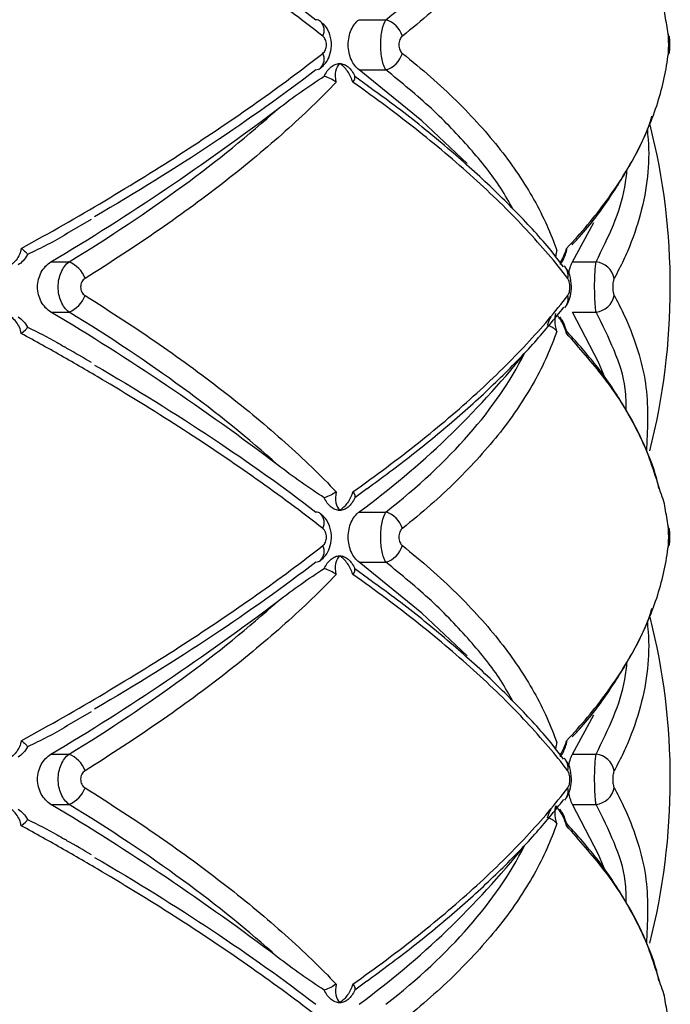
# Paper-space layout '_Izquierda' of a CAD drawing. Header units: millimetres. Extents: x 444 to 844, y -320 to 324.
# Tile 11 of 16: x 678 to 712, y -98 to -46. Entities that reach past the tile are written whole.
import ezdxf

# ---------------------------------------------------------------- set-up
doc = ezdxf.new("R2010")
doc.units = ezdxf.units.MM

psp = doc.layouts.new('_Izquierda')

# ---------------------------------------------------------------- linework, layer by layer
at = {"color": 7, "linetype": 'Continuous', "lineweight": 25}
for p, q in [((695.512, -46.368), (696.928, -46.368)), ((711.848, -47.128), (711.854, -47.237)), ((711.849, -48.247), (711.854, -48.145)), ((695.283, -49.353), (696.011, -49.879)), ((695.512, -49.015), (696.928, -49.015)), ((680.089, -57.643), (681.371, -56.902)), ((706.795, -59.16), (707.912, -57.072)), ((679.237, -59.16), (680.189, -59.16)), ((706.795, -59.16), (708.038, -59.16)), ((679.237, -61.807), (680.189, -61.807)), ((706.41, -61.54), (706.369, -61.587)), ((706.795, -61.807), (708.038, -61.807)), ((695.924, -71.151), (695.283, -71.615)), ((695.512, -72.368), (696.928, -72.368)), ((711.848, -73.128), (711.854, -73.237)), ((711.849, -74.247), (711.854, -74.145)), ((695.283, -75.353), (696.011, -75.879)), ((695.512, -75.015), (696.928, -75.015)), ((680.089, -83.643), (681.371, -82.902)), ((706.795, -85.16), (707.912, -83.072)), ((679.237, -85.16), (680.189, -85.16)), ((706.795, -85.16), (708.038, -85.16)), ((679.237, -87.807), (680.189, -87.807)), ((706.41, -87.54), (706.369, -87.587)), ((706.795, -87.807), (708.038, -87.807)), ((695.924, -97.151), (695.283, -97.615))]:
    psp.add_line(p, q, dxfattribs=at)
at = {"color": 7, "linetype": 'Continuous', "lineweight": 25, "flags": 128}
for points in [[(701.219, -53.958), (698.83, -51.708), (695.512, -49.015)], [(708.517, -65.298), (708.166, -64.454), (706.795, -61.807)], [(701.219, -79.958), (698.83, -77.708), (695.512, -75.015)], [(708.517, -91.298), (708.166, -90.454), (706.795, -87.807)]]:
    psp.add_lwpolyline(points, dxfattribs=at)
at = {"color": 7, "linetype": 'Continuous', "lineweight": 25}
for centre, radius, start, end in [((693.213, -46.813), 0.445, 53.3121, 87.5043), ((696.572, -47.599), 1.282, 16.4031, 73.8594), ((696.572, -47.783), 1.282, 286.1406, 343.5969), ((693.213, -48.57), 0.445, 272.4803, 307.3267), ((611.486, 54.268), 132.122, 300.84985, 307.11376), ((676.958, -60.484), 35, 345.6726, 14.1498), ((679.653, -60.53), 1.47, 19.8822, 68.6542), ((707.917, -60.254), 1.1, 11.7611, 83.6938), ((705.831, -59.871), 0.728, 347.4134, 43.7963), ((679.653, -60.438), 1.47, 291.3458, 340.1178), ((707.917, -60.714), 1.1, 276.3062, 348.2389), ((611.486, -175.236), 132.122, 52.88624, 59.15015), ((667.997, -34.899), 46.486, 306.2914, 321.2423), ((693.213, -72.813), 0.445, 53.3121, 87.5043), ((696.572, -73.599), 1.282, 16.4031, 73.8594), ((696.572, -73.783), 1.282, 286.1406, 343.5969), ((693.213, -74.57), 0.445, 272.4803, 307.3267), ((611.486, 28.268), 132.122, 300.84985, 307.11376), ((676.958, -86.484), 35, 345.6726, 14.1498), ((679.653, -86.53), 1.47, 19.8822, 68.6542), ((707.917, -86.254), 1.1, 11.7611, 83.6938), ((705.831, -85.871), 0.728, 347.4134, 43.7963), ((679.653, -86.438), 1.47, 291.3458, 340.1178), ((707.917, -86.714), 1.1, 276.3062, 348.2389), ((611.486, -201.236), 132.122, 52.88624, 59.15015), ((667.997, -60.899), 46.486, 306.2914, 321.2423)]:
    psp.add_arc(centre, radius, start, end, dxfattribs=at)
at = {"color": 8, "linetype": 'Continuous', "lineweight": 25}
for centre, radius, start, end in [((692.995, -46.932), 0.679, 333.2807, 44.5592), ((692.993, -48.451), 0.681, 315.9726, 26.6624), ((705.824, -61.096), 0.735, 322.9238, 12.4369), ((692.995, -72.932), 0.679, 333.2807, 44.5592), ((692.993, -74.451), 0.681, 315.9726, 26.6624), ((705.824, -87.096), 0.735, 322.9238, 12.4369)]:
    psp.add_arc(centre, radius, start, end, dxfattribs=at)
at = {"color": 7, "linetype": 'Continuous', "lineweight": 25}
for points, knots in [([(705.959, -36.818), (705.809, -37.262), (705.635, -37.708), (705.234, -38.601), (705.008, -39.049), (704.259, -40.387), (703.665, -41.27), (702.292, -43.018), (701.512, -43.884), (699.783, -45.583), (698.832, -46.42), (697.801, -47.237)], [0, 0, 0, 0, 0.125, 0.125, 0.25, 0.25, 0.5, 0.5, 0.75, 0.75, 1, 1, 1, 1]), ([(693.602, -47.237), (692.49, -46.37), (691.313, -45.497), (688.858, -43.761), (687.578, -42.896), (684.912, -41.174), (683.527, -40.316), (681.37, -39.033), (680.639, -38.608), (679.164, -37.767), (678.419, -37.35), (677.665, -36.936)], [0, 0, 0, 0, 0.25, 0.25, 0.5, 0.5, 0.75, 0.75, 0.875, 0.875, 1, 1, 1, 1]), ([(696.928, -46.368), (698.631, -45.036), (700.092, -43.673), (702.537, -40.885), (703.521, -39.46), (704.247, -38.001)], [0, 0, 0, 0, 0.5, 0.5, 1, 1, 1, 1]), ([(681.543, -38.607), (683.746, -39.89), (685.82, -41.179), (689.716, -43.766), (691.539, -45.064), (693.232, -46.368)], [0, 0, 0, 0, 0.5, 0.5, 1, 1, 1, 1]), ([(711.854, -47.237), (711.809, -46.921), (711.74, -46.446), (711.628, -45.807), (711.502, -45.485), (711.438, -45.322)], [0, 0, 0, 0, 0.495879, 0.745377, 1, 1, 1, 1]), ([(693.475, -48.917), (693.567, -48.839), (693.777, -48.662), (693.984, -48.254), (694.087, -47.73), (694.006, -47.176), (693.788, -46.722), (693.558, -46.541), (693.468, -46.47)], [0, 0, 0, 0, 0.129165, 0.293812, 0.479157, 0.686414, 0.876687, 1, 1, 1, 1]), ([(695.512, -49.015), (695.432, -48.955), (695.357, -48.88), (695.22, -48.703), (695.157, -48.599), (695.054, -48.371), (695.012, -48.243), (694.956, -47.976), (694.941, -47.836), (694.94, -47.411), (695, -47.133), (695.208, -46.669), (695.351, -46.489), (695.512, -46.368)], [0, 0, 0, 0, 0.125, 0.125, 0.25, 0.25, 0.375, 0.375, 0.5, 0.5, 0.75, 0.75, 1, 1, 1, 1]), ([(696.928, -49.015), (696.887, -48.951), (696.85, -48.873), (696.783, -48.688), (696.754, -48.581), (696.706, -48.352), (696.687, -48.225), (696.663, -47.965), (696.656, -47.829), (696.656, -47.421), (696.681, -47.152), (696.777, -46.686), (696.846, -46.495), (696.928, -46.368)], [0, 0, 0, 0, 0.125, 0.125, 0.25, 0.25, 0.375, 0.375, 0.5, 0.5, 0.75, 0.75, 1, 1, 1, 1]), ([(693.602, -48.145), (693.658, -48.101), (693.706, -48.035), (693.771, -47.876), (693.788, -47.784), (693.788, -47.599), (693.771, -47.506), (693.706, -47.348), (693.658, -47.281), (693.602, -47.237)], [0, 0, 0, 0, 0.25, 0.25, 0.5, 0.5, 0.75, 0.75, 1, 1, 1, 1]), ([(697.801, -47.237), (697.749, -47.279), (697.703, -47.342), (697.637, -47.502), (697.619, -47.596), (697.619, -47.788), (697.638, -47.884), (697.703, -48.041), (697.749, -48.104), (697.801, -48.145)], [0, 0, 0, 0, 0.25, 0.25, 0.5, 0.5, 0.75, 0.75, 1, 1, 1, 1]), ([(711.872, -47.743), (711.872, -47.714), (711.874, -47.604), (711.868, -47.407), (711.864, -47.248), (711.849, -47.154), (711.845, -47.128)], [0, 0, 0, 0, 0.131167, 0.482805, 0.85416, 1, 1, 1, 1]), ([(711.854, -48.145), (711.86, -48.101), (711.864, -48.035), (711.87, -47.876), (711.872, -47.784), (711.872, -47.599), (711.87, -47.506), (711.864, -47.348), (711.86, -47.281), (711.854, -47.237)], [0, 0, 0, 0, 0.25, 0.25, 0.5, 0.5, 0.75, 0.75, 1, 1, 1, 1]), ([(711.898, -47.237), (711.902, -47.279), (711.906, -47.342), (711.911, -47.502), (711.913, -47.596), (711.913, -47.788), (711.911, -47.884), (711.906, -48.041), (711.902, -48.104), (711.898, -48.145)], [0, 0, 0, 0, 0.25, 0.25, 0.5, 0.5, 0.75, 0.75, 1, 1, 1, 1]), ([(711.849, -48.247), (711.853, -48.204), (711.864, -48.097), (711.871, -47.926), (711.872, -47.79), (711.872, -47.743)], [0, 0, 0, 0, 0.302088, 0.757938, 1, 1, 1, 1]), ([(677.665, -58.446), (679.169, -57.622), (680.642, -56.781), (683.515, -55.075), (684.905, -54.214), (687.576, -52.487), (688.862, -51.619), (691.321, -49.88), (692.493, -49.011), (693.602, -48.145)], [0, 0, 0, 0, 0.25, 0.25, 0.5, 0.5, 0.75, 0.75, 1, 1, 1, 1]), ([(697.801, -48.145), (698.836, -48.966), (699.792, -49.807), (701.519, -51.506), (702.293, -52.366), (703.66, -54.107), (704.254, -54.987), (705.003, -56.325), (705.231, -56.774), (705.633, -57.671), (705.809, -58.119), (705.959, -58.565)], [0, 0, 0, 0, 0.25, 0.25, 0.5, 0.5, 0.75, 0.75, 0.875, 0.875, 1, 1, 1, 1]), ([(706.477, -58.446), (707.257, -57.622), (707.962, -56.781), (709.209, -55.075), (709.748, -54.214), (710.65, -52.487), (711.014, -51.619), (711.568, -49.88), (711.756, -49.011), (711.854, -48.145)], [0, 0, 0, 0, 0.25, 0.25, 0.5, 0.5, 0.75, 0.75, 1, 1, 1, 1]), ([(693.678, -49.353), (693.723, -49.249), (693.775, -49.156), (693.894, -48.991), (693.961, -48.919), (694.033, -48.86)], [0, 0, 0, 0, 0.5, 0.5, 1, 1, 1, 1]), ([(694.033, -48.86), (694.104, -48.802), (694.178, -48.758), (694.331, -48.699), (694.411, -48.684), (694.489, -48.684)], [0, 0, 0, 0, 0.5, 0.5, 1, 1, 1, 1]), ([(694.306, -49.666), (694.26, -49.46), (694.258, -49.261), (694.325, -48.922), (694.394, -48.783), (694.489, -48.684)], [0, 0, 0, 0, 0.5, 0.5, 1, 1, 1, 1]), ([(695.181, -49.666), (695.124, -49.46), (695.025, -49.261), (694.783, -48.922), (694.638, -48.783), (694.489, -48.684)], [0, 0, 0, 0, 0.5, 0.5, 1, 1, 1, 1]), ([(694.489, -48.684), (694.568, -48.684), (694.646, -48.699), (694.798, -48.758), (694.871, -48.802), (694.94, -48.86)], [0, 0, 0, 0, 0.5, 0.5, 1, 1, 1, 1]), ([(694.94, -48.86), (695.01, -48.919), (695.073, -48.99), (695.188, -49.155), (695.24, -49.249), (695.283, -49.353)], [0, 0, 0, 0, 0.5, 0.5, 1, 1, 1, 1]), ([(693.232, -49.015), (691.539, -50.318), (689.716, -51.617), (685.82, -54.204), (683.746, -55.492), (681.543, -56.776)], [0, 0, 0, 0, 0.5, 0.5, 1, 1, 1, 1]), ([(691.208, -51.091), (691.623, -50.775), (692.035, -50.468), (692.858, -49.883), (693.267, -49.604), (693.678, -49.353)], [0, 0, 0, 0, 0.5, 0.5, 1, 1, 1, 1]), ([(694.306, -49.666), (693.898, -50.093), (693.47, -50.523), (692.574, -51.388), (692.105, -51.824), (690.642, -53.132), (689.596, -54.003), (687.37, -55.741), (686.187, -56.609), (683.7, -58.331), (682.395, -59.186), (681.036, -60.03)], [0, 0, 0, 0, 0.125, 0.125, 0.25, 0.25, 0.5, 0.5, 0.75, 0.75, 1, 1, 1, 1]), ([(706.541, -60.03), (705.893, -59.183), (705.162, -58.324), (703.557, -56.604), (702.681, -55.741), (700.784, -54.009), (699.762, -53.14), (698.117, -51.831), (697.549, -51.394), (696.387, -50.526), (695.791, -50.095), (695.181, -49.666)], [0, 0, 0, 0, 0.25, 0.25, 0.5, 0.5, 0.75, 0.75, 0.875, 0.875, 1, 1, 1, 1]), ([(706.315, -59.415), (706.133, -59.172), (705.454, -58.268), (703.99, -56.678), (701.945, -54.66), (699.621, -52.647), (697.637, -51.056), (696.352, -50.147), (695.999, -49.897)], [0, 0, 0, 0, 0.07783, 0.28995, 0.501434, 0.711806, 0.920726, 1, 1, 1, 1]), ([(680.189, -59.16), (682.35, -57.837), (684.349, -56.502), (688.024, -53.813), (689.701, -52.457), (691.208, -51.091)], [0, 0, 0, 0, 0.5, 0.5, 1, 1, 1, 1]), ([(706.764, -58.25), (706.896, -58.112), (707.646, -57.328), (708.743, -55.845), (709.992, -53.809), (710.728, -52.34), (710.962, -51.551), (710.988, -51.461)], [0, 0, 0, 0, 0.063871, 0.362084, 0.661614, 0.961316, 1, 1, 1, 1]), ([(680.099, -57.663), (680.087, -57.67), (679.42, -58.081), (678.705, -58.427), (678.003, -58.767)], [0, 0, 0, 0, 0.017106, 1, 1, 1, 1]), ([(677.665, -58.446), (677.634, -58.665), (677.533, -58.88), (677.254, -59.24), (677.075, -59.388), (676.882, -59.491)], [0, 0, 0, 0, 0.5, 0.5, 1, 1, 1, 1]), ([(677.665, -58.446), (677.752, -58.509), (677.826, -58.572), (677.942, -58.684), (677.982, -58.732), (678.003, -58.767)], [0, 0, 0, 0, 0.5, 0.5, 1, 1, 1, 1]), ([(706.147, -59.292), (706.17, -59.261), (706.308, -59.079), (706.399, -58.827), (706.474, -58.617)], [0, 0, 0, 0, 0.166901, 1, 1, 1, 1]), ([(706.469, -58.615), (706.481, -58.561), (706.494, -58.506), (706.477, -58.447), (706.477, -58.446)], [0, 0, 0, 0, 0.981348, 1, 1, 1, 1]), ([(678.003, -58.767), (677.936, -58.895), (677.857, -59.004), (677.684, -59.186), (677.593, -59.258), (677.5, -59.315)], [0, 0, 0, 0, 0.5, 0.5, 1, 1, 1, 1]), ([(679.237, -61.807), (679.132, -61.745), (679.037, -61.668), (678.863, -61.485), (678.787, -61.379), (678.661, -61.149), (678.612, -61.022), (678.545, -60.76), (678.528, -60.622), (678.528, -60.21), (678.597, -59.939), (678.849, -59.474), (679.028, -59.286), (679.237, -59.16)], [0, 0, 0, 0, 0.125, 0.125, 0.25, 0.25, 0.375, 0.375, 0.5, 0.5, 0.75, 0.75, 1, 1, 1, 1]), ([(680.189, -61.807), (680.102, -61.743), (680.024, -61.665), (679.884, -61.479), (679.822, -61.372), (679.722, -61.142), (679.683, -61.015), (679.632, -60.756), (679.618, -60.62), (679.618, -60.214), (679.671, -59.945), (679.871, -59.481), (680.016, -59.288), (680.189, -59.16)], [0, 0, 0, 0, 0.125, 0.125, 0.25, 0.25, 0.375, 0.375, 0.5, 0.5, 0.75, 0.75, 1, 1, 1, 1]), ([(706.595, -59.818), (706.602, -59.765), (706.629, -59.561), (706.704, -59.336), (706.771, -59.207), (706.795, -59.16)], [0, 0, 0, 0, 0.182776, 0.704406, 1, 1, 1, 1]), ([(708.038, -61.807), (708.026, -61.743), (708.016, -61.665), (707.996, -61.479), (707.988, -61.372), (707.974, -61.142), (707.969, -61.015), (707.962, -60.756), (707.96, -60.62), (707.96, -60.214), (707.967, -59.945), (707.995, -59.481), (708.014, -59.288), (708.038, -59.16)], [0, 0, 0, 0, 0.125, 0.125, 0.25, 0.25, 0.375, 0.375, 0.5, 0.5, 0.75, 0.75, 1, 1, 1, 1]), ([(706.404, -61.535), (706.421, -61.517), (706.52, -61.411), (706.637, -61.137), (706.745, -60.693), (706.724, -60.133), (706.613, -59.691), (706.44, -59.49), (706.396, -59.438)], [0, 0, 0, 0, 0.034603, 0.194618, 0.401181, 0.643227, 0.908154, 1, 1, 1, 1]), ([(681.036, -60.03), (680.966, -60.073), (680.907, -60.138), (680.824, -60.298), (680.802, -60.391), (680.802, -60.578), (680.825, -60.671), (680.907, -60.829), (680.966, -60.895), (681.036, -60.938)], [0, 0, 0, 0, 0.25, 0.25, 0.5, 0.5, 0.75, 0.75, 1, 1, 1, 1]), ([(706.541, -60.938), (706.575, -60.895), (706.603, -60.829), (706.643, -60.67), (706.653, -60.577), (706.653, -60.39), (706.642, -60.296), (706.603, -60.138), (706.575, -60.073), (706.541, -60.03)], [0, 0, 0, 0, 0.25, 0.25, 0.5, 0.5, 0.75, 0.75, 1, 1, 1, 1]), ([(708.995, -60.03), (708.971, -60.073), (708.951, -60.138), (708.923, -60.298), (708.915, -60.391), (708.915, -60.578), (708.923, -60.671), (708.951, -60.829), (708.971, -60.895), (708.995, -60.938)], [0, 0, 0, 0, 0.25, 0.25, 0.5, 0.5, 0.75, 0.75, 1, 1, 1, 1]), ([(681.036, -60.938), (682.399, -61.785), (683.71, -62.643), (686.193, -64.363), (687.369, -65.227), (689.589, -66.959), (690.633, -67.828), (692.097, -69.136), (692.568, -69.574), (693.468, -70.442), (693.897, -70.873), (694.306, -71.302)], [0, 0, 0, 0, 0.25, 0.25, 0.5, 0.5, 0.75, 0.75, 0.875, 0.875, 1, 1, 1, 1]), ([(695.181, -71.302), (695.789, -70.874), (696.383, -70.444), (697.542, -69.579), (698.108, -69.144), (699.752, -67.836), (700.778, -66.964), (702.681, -65.227), (703.562, -64.359), (705.168, -62.637), (705.895, -61.782), (706.541, -60.938)], [0, 0, 0, 0, 0.125, 0.125, 0.25, 0.25, 0.5, 0.5, 0.75, 0.75, 1, 1, 1, 1]), ([(691.208, -69.877), (689.701, -68.51), (688.024, -67.155), (684.349, -64.465), (682.35, -63.131), (680.189, -61.807)], [0, 0, 0, 0, 0.5, 0.5, 1, 1, 1, 1]), ([(695.918, -71.144), (696.728, -70.548), (698.427, -69.3), (700.742, -67.376), (702.911, -65.384), (704.808, -63.434), (705.841, -62.162), (706.338, -61.55)], [0, 0, 0, 0, 0.186565, 0.391222, 0.59793, 0.806476, 1, 1, 1, 1]), ([(677.665, -62.936), (677.634, -62.717), (677.533, -62.503), (677.254, -62.142), (677.075, -61.994), (676.882, -61.891)], [0, 0, 0, 0, 0.5, 0.5, 1, 1, 1, 1]), ([(677.5, -62.068), (677.593, -62.124), (677.684, -62.196), (677.857, -62.379), (677.936, -62.488), (678.003, -62.615)], [0, 0, 0, 0, 0.5, 0.5, 1, 1, 1, 1]), ([(705.959, -62.818), (705.906, -62.62), (705.877, -62.433), (705.86, -62.115), (705.874, -61.985), (705.905, -61.891)], [0, 0, 0, 0, 0.5, 0.5, 1, 1, 1, 1]), ([(706.469, -62.775), (706.416, -62.622), (706.324, -62.359), (706.186, -62.151), (706.129, -62.064)], [0, 0, 0, 0, 0.585526, 1, 1, 1, 1]), ([(678.003, -62.615), (678.532, -62.868), (679.198, -63.186), (679.82, -63.567), (679.948, -63.645)], [0, 0, 0, 0, 0.79434, 1, 1, 1, 1]), ([(705.959, -62.818), (705.809, -63.262), (705.635, -63.708), (705.234, -64.601), (705.008, -65.049), (704.259, -66.387), (703.665, -67.27), (702.292, -69.018), (701.512, -69.884), (699.783, -71.583), (698.832, -72.42), (697.801, -73.237)], [0, 0, 0, 0, 0.125, 0.125, 0.25, 0.25, 0.5, 0.5, 0.75, 0.75, 1, 1, 1, 1]), ([(706.463, -62.777), (706.478, -62.828), (706.493, -62.88), (706.477, -62.935), (706.477, -62.936)], [0, 0, 0, 0, 0.980409, 1, 1, 1, 1]), ([(711.36, -71.132), (711.321, -70.957), (711.131, -70.096), (710.481, -68.552), (709.395, -66.514), (708.068, -64.586), (706.974, -63.363), (706.465, -62.794)], [0, 0, 0, 0, 0.061016, 0.301293, 0.543698, 0.787682, 1, 1, 1, 1]), ([(693.602, -73.237), (692.49, -72.37), (691.313, -71.497), (688.858, -69.761), (687.578, -68.896), (684.912, -67.174), (683.527, -66.316), (681.37, -65.033), (680.639, -64.608), (679.164, -63.767), (678.419, -63.35), (677.665, -62.936)], [0, 0, 0, 0, 0.25, 0.25, 0.5, 0.5, 0.75, 0.75, 0.875, 0.875, 1, 1, 1, 1]), ([(681.37, -64.481), (680.95, -64.227), (680.486, -63.948), (679.991, -63.676), (679.945, -63.651)], [0, 0, 0, 0, 0.907182, 1, 1, 1, 1]), ([(696.928, -72.368), (698.631, -71.036), (700.092, -69.673), (702.537, -66.885), (703.521, -65.46), (704.247, -64.001)], [0, 0, 0, 0, 0.5, 0.5, 1, 1, 1, 1]), ([(681.543, -64.607), (683.746, -65.89), (685.82, -67.179), (689.716, -69.766), (691.539, -71.064), (693.232, -72.368)], [0, 0, 0, 0, 0.5, 0.5, 1, 1, 1, 1]), ([(693.678, -71.615), (693.267, -71.363), (692.858, -71.085), (692.035, -70.5), (691.623, -70.193), (691.208, -69.877)], [0, 0, 0, 0, 0.5, 0.5, 1, 1, 1, 1]), ([(694.033, -72.107), (693.961, -72.049), (693.896, -71.978), (693.777, -71.813), (693.723, -71.718), (693.678, -71.615)], [0, 0, 0, 0, 0.5, 0.5, 1, 1, 1, 1]), ([(694.306, -71.302), (694.26, -71.508), (694.258, -71.707), (694.325, -72.045), (694.394, -72.185), (694.489, -72.284)], [0, 0, 0, 0, 0.5, 0.5, 1, 1, 1, 1]), ([(695.181, -71.302), (695.124, -71.508), (695.025, -71.707), (694.783, -72.045), (694.638, -72.185), (694.489, -72.284)], [0, 0, 0, 0, 0.5, 0.5, 1, 1, 1, 1]), ([(695.283, -71.615), (695.24, -71.718), (695.189, -71.811), (695.074, -71.977), (695.01, -72.049), (694.94, -72.107)], [0, 0, 0, 0, 0.5, 0.5, 1, 1, 1, 1]), ([(711.854, -73.237), (711.809, -72.921), (711.74, -72.446), (711.628, -71.807), (711.502, -71.485), (711.438, -71.322)], [0, 0, 0, 0, 0.495879, 0.745377, 1, 1, 1, 1]), ([(694.489, -72.284), (694.411, -72.284), (694.332, -72.269), (694.178, -72.209), (694.104, -72.166), (694.033, -72.107)], [0, 0, 0, 0, 0.5, 0.5, 1, 1, 1, 1]), ([(694.94, -72.107), (694.871, -72.166), (694.798, -72.209), (694.647, -72.269), (694.568, -72.284), (694.489, -72.284)], [0, 0, 0, 0, 0.5, 0.5, 1, 1, 1, 1]), ([(693.475, -74.917), (693.567, -74.839), (693.777, -74.662), (693.984, -74.254), (694.087, -73.73), (694.006, -73.176), (693.788, -72.722), (693.558, -72.541), (693.468, -72.47)], [0, 0, 0, 0, 0.129165, 0.293812, 0.479157, 0.686414, 0.876687, 1, 1, 1, 1]), ([(695.512, -75.015), (695.432, -74.955), (695.357, -74.88), (695.22, -74.703), (695.157, -74.599), (695.054, -74.371), (695.012, -74.243), (694.956, -73.976), (694.941, -73.836), (694.94, -73.411), (695, -73.133), (695.208, -72.669), (695.351, -72.489), (695.512, -72.368)], [0, 0, 0, 0, 0.125, 0.125, 0.25, 0.25, 0.375, 0.375, 0.5, 0.5, 0.75, 0.75, 1, 1, 1, 1]), ([(696.928, -75.015), (696.887, -74.951), (696.85, -74.873), (696.783, -74.688), (696.754, -74.581), (696.706, -74.352), (696.687, -74.225), (696.663, -73.965), (696.656, -73.829), (696.656, -73.421), (696.681, -73.152), (696.777, -72.686), (696.846, -72.495), (696.928, -72.368)], [0, 0, 0, 0, 0.125, 0.125, 0.25, 0.25, 0.375, 0.375, 0.5, 0.5, 0.75, 0.75, 1, 1, 1, 1]), ([(693.602, -74.145), (693.658, -74.101), (693.706, -74.035), (693.771, -73.876), (693.788, -73.784), (693.788, -73.599), (693.771, -73.506), (693.706, -73.348), (693.658, -73.281), (693.602, -73.237)], [0, 0, 0, 0, 0.25, 0.25, 0.5, 0.5, 0.75, 0.75, 1, 1, 1, 1]), ([(697.801, -73.237), (697.749, -73.279), (697.703, -73.342), (697.637, -73.502), (697.619, -73.596), (697.619, -73.788), (697.638, -73.884), (697.703, -74.041), (697.749, -74.104), (697.801, -74.145)], [0, 0, 0, 0, 0.25, 0.25, 0.5, 0.5, 0.75, 0.75, 1, 1, 1, 1]), ([(711.872, -73.743), (711.872, -73.714), (711.874, -73.604), (711.868, -73.407), (711.864, -73.248), (711.849, -73.154), (711.845, -73.128)], [0, 0, 0, 0, 0.131167, 0.482805, 0.85416, 1, 1, 1, 1]), ([(711.854, -74.145), (711.86, -74.101), (711.864, -74.035), (711.87, -73.876), (711.872, -73.784), (711.872, -73.599), (711.87, -73.506), (711.864, -73.348), (711.86, -73.281), (711.854, -73.237)], [0, 0, 0, 0, 0.25, 0.25, 0.5, 0.5, 0.75, 0.75, 1, 1, 1, 1]), ([(711.898, -73.237), (711.902, -73.279), (711.906, -73.342), (711.911, -73.502), (711.913, -73.596), (711.913, -73.788), (711.911, -73.884), (711.906, -74.041), (711.902, -74.104), (711.898, -74.145)], [0, 0, 0, 0, 0.25, 0.25, 0.5, 0.5, 0.75, 0.75, 1, 1, 1, 1]), ([(711.849, -74.247), (711.853, -74.204), (711.864, -74.097), (711.871, -73.926), (711.872, -73.79), (711.872, -73.743)], [0, 0, 0, 0, 0.3020882, 0.757938, 1, 1, 1, 1]), ([(677.665, -84.446), (679.169, -83.622), (680.642, -82.781), (683.515, -81.075), (684.905, -80.214), (687.576, -78.487), (688.862, -77.619), (691.321, -75.88), (692.493, -75.011), (693.602, -74.145)], [0, 0, 0, 0, 0.25, 0.25, 0.5, 0.5, 0.75, 0.75, 1, 1, 1, 1]), ([(697.801, -74.145), (698.836, -74.966), (699.792, -75.807), (701.519, -77.506), (702.293, -78.366), (703.66, -80.107), (704.254, -80.987), (705.003, -82.325), (705.231, -82.774), (705.633, -83.671), (705.809, -84.119), (705.959, -84.565)], [0, 0, 0, 0, 0.25, 0.25, 0.5, 0.5, 0.75, 0.75, 0.875, 0.875, 1, 1, 1, 1]), ([(706.477, -84.446), (707.257, -83.622), (707.962, -82.781), (709.209, -81.075), (709.748, -80.214), (710.65, -78.487), (711.014, -77.619), (711.568, -75.88), (711.756, -75.011), (711.854, -74.145)], [0, 0, 0, 0, 0.25, 0.25, 0.5, 0.5, 0.75, 0.75, 1, 1, 1, 1]), ([(693.678, -75.353), (693.723, -75.249), (693.775, -75.156), (693.894, -74.991), (693.961, -74.919), (694.033, -74.86)], [0, 0, 0, 0, 0.5, 0.5, 1, 1, 1, 1]), ([(694.033, -74.86), (694.104, -74.802), (694.178, -74.758), (694.331, -74.699), (694.411, -74.684), (694.489, -74.684)], [0, 0, 0, 0, 0.5, 0.5, 1, 1, 1, 1]), ([(694.306, -75.666), (694.26, -75.46), (694.258, -75.261), (694.325, -74.922), (694.394, -74.783), (694.489, -74.684)], [0, 0, 0, 0, 0.5, 0.5, 1, 1, 1, 1]), ([(695.181, -75.666), (695.124, -75.46), (695.025, -75.261), (694.783, -74.922), (694.638, -74.783), (694.489, -74.684)], [0, 0, 0, 0, 0.5, 0.5, 1, 1, 1, 1]), ([(694.489, -74.684), (694.568, -74.684), (694.646, -74.699), (694.798, -74.758), (694.871, -74.802), (694.94, -74.86)], [0, 0, 0, 0, 0.5, 0.5, 1, 1, 1, 1]), ([(694.94, -74.86), (695.01, -74.919), (695.073, -74.99), (695.188, -75.155), (695.24, -75.249), (695.283, -75.353)], [0, 0, 0, 0, 0.5, 0.5, 1, 1, 1, 1]), ([(693.232, -75.015), (691.539, -76.318), (689.716, -77.617), (685.82, -80.204), (683.746, -81.492), (681.543, -82.776)], [0, 0, 0, 0, 0.5, 0.5, 1, 1, 1, 1]), ([(691.208, -77.091), (691.623, -76.775), (692.035, -76.468), (692.858, -75.883), (693.267, -75.604), (693.678, -75.353)], [0, 0, 0, 0, 0.5, 0.5, 1, 1, 1, 1]), ([(694.306, -75.666), (693.898, -76.093), (693.47, -76.523), (692.574, -77.388), (692.105, -77.824), (690.642, -79.132), (689.596, -80.003), (687.37, -81.741), (686.187, -82.609), (683.7, -84.331), (682.395, -85.186), (681.036, -86.03)], [0, 0, 0, 0, 0.125, 0.125, 0.25, 0.25, 0.5, 0.5, 0.75, 0.75, 1, 1, 1, 1]), ([(706.541, -86.03), (705.893, -85.183), (705.162, -84.324), (703.557, -82.604), (702.681, -81.741), (700.784, -80.009), (699.762, -79.14), (698.117, -77.831), (697.549, -77.394), (696.387, -76.526), (695.791, -76.095), (695.181, -75.666)], [0, 0, 0, 0, 0.25, 0.25, 0.5, 0.5, 0.75, 0.75, 0.875, 0.875, 1, 1, 1, 1]), ([(706.315, -85.415), (706.133, -85.172), (705.454, -84.268), (703.99, -82.678), (701.945, -80.66), (699.621, -78.647), (697.637, -77.056), (696.352, -76.147), (695.999, -75.897)], [0, 0, 0, 0, 0.07783, 0.28995, 0.501434, 0.711806, 0.920726, 1, 1, 1, 1]), ([(680.189, -85.16), (682.35, -83.837), (684.349, -82.502), (688.024, -79.813), (689.701, -78.457), (691.208, -77.091)], [0, 0, 0, 0, 0.5, 0.5, 1, 1, 1, 1]), ([(706.764, -84.25), (706.896, -84.112), (707.646, -83.328), (708.743, -81.845), (709.992, -79.809), (710.728, -78.34), (710.962, -77.551), (710.988, -77.461)], [0, 0, 0, 0, 0.063871, 0.362084, 0.661614, 0.961316, 1, 1, 1, 1]), ([(680.099, -83.663), (680.087, -83.67), (679.42, -84.081), (678.705, -84.427), (678.003, -84.767)], [0, 0, 0, 0, 0.017106, 1, 1, 1, 1]), ([(677.665, -84.446), (677.634, -84.665), (677.533, -84.88), (677.254, -85.24), (677.075, -85.388), (676.882, -85.491)], [0, 0, 0, 0, 0.5, 0.5, 1, 1, 1, 1]), ([(677.665, -84.446), (677.752, -84.509), (677.826, -84.572), (677.942, -84.684), (677.982, -84.732), (678.003, -84.767)], [0, 0, 0, 0, 0.5, 0.5, 1, 1, 1, 1]), ([(706.147, -85.292), (706.17, -85.261), (706.308, -85.079), (706.399, -84.827), (706.474, -84.617)], [0, 0, 0, 0, 0.166901, 1, 1, 1, 1]), ([(706.469, -84.615), (706.481, -84.561), (706.494, -84.506), (706.477, -84.447), (706.477, -84.446)], [0, 0, 0, 0, 0.981348, 1, 1, 1, 1]), ([(678.003, -84.767), (677.936, -84.895), (677.857, -85.004), (677.684, -85.186), (677.593, -85.258), (677.5, -85.315)], [0, 0, 0, 0, 0.5, 0.5, 1, 1, 1, 1]), ([(679.237, -87.807), (679.132, -87.745), (679.037, -87.668), (678.863, -87.485), (678.787, -87.379), (678.661, -87.149), (678.612, -87.022), (678.545, -86.76), (678.528, -86.622), (678.528, -86.21), (678.597, -85.939), (678.849, -85.474), (679.028, -85.286), (679.237, -85.16)], [0, 0, 0, 0, 0.125, 0.125, 0.25, 0.25, 0.375, 0.375, 0.5, 0.5, 0.75, 0.75, 1, 1, 1, 1]), ([(680.189, -87.807), (680.102, -87.743), (680.024, -87.665), (679.884, -87.479), (679.822, -87.372), (679.722, -87.142), (679.683, -87.015), (679.632, -86.756), (679.618, -86.62), (679.618, -86.214), (679.671, -85.945), (679.871, -85.481), (680.016, -85.288), (680.189, -85.16)], [0, 0, 0, 0, 0.125, 0.125, 0.25, 0.25, 0.375, 0.375, 0.5, 0.5, 0.75, 0.75, 1, 1, 1, 1]), ([(706.595, -85.818), (706.602, -85.765), (706.629, -85.561), (706.704, -85.336), (706.771, -85.207), (706.795, -85.16)], [0, 0, 0, 0, 0.182776, 0.704406, 1, 1, 1, 1]), ([(708.038, -87.807), (708.026, -87.743), (708.016, -87.665), (707.996, -87.479), (707.988, -87.372), (707.974, -87.142), (707.969, -87.015), (707.962, -86.756), (707.96, -86.62), (707.96, -86.214), (707.967, -85.945), (707.995, -85.481), (708.014, -85.288), (708.038, -85.16)], [0, 0, 0, 0, 0.125, 0.125, 0.25, 0.25, 0.375, 0.375, 0.5, 0.5, 0.75, 0.75, 1, 1, 1, 1]), ([(706.404, -87.535), (706.421, -87.517), (706.52, -87.411), (706.637, -87.137), (706.745, -86.693), (706.724, -86.133), (706.613, -85.691), (706.44, -85.49), (706.396, -85.438)], [0, 0, 0, 0, 0.034603, 0.194618, 0.401181, 0.643227, 0.908154, 1, 1, 1, 1]), ([(681.036, -86.03), (680.966, -86.073), (680.907, -86.138), (680.824, -86.298), (680.802, -86.391), (680.802, -86.578), (680.825, -86.671), (680.907, -86.829), (680.966, -86.895), (681.036, -86.938)], [0, 0, 0, 0, 0.25, 0.25, 0.5, 0.5, 0.75, 0.75, 1, 1, 1, 1]), ([(706.541, -86.938), (706.575, -86.895), (706.603, -86.829), (706.643, -86.67), (706.653, -86.577), (706.653, -86.39), (706.642, -86.296), (706.603, -86.138), (706.575, -86.073), (706.541, -86.03)], [0, 0, 0, 0, 0.25, 0.25, 0.5, 0.5, 0.75, 0.75, 1, 1, 1, 1]), ([(708.995, -86.03), (708.971, -86.073), (708.951, -86.138), (708.923, -86.298), (708.915, -86.391), (708.915, -86.578), (708.923, -86.671), (708.951, -86.829), (708.971, -86.895), (708.995, -86.938)], [0, 0, 0, 0, 0.25, 0.25, 0.5, 0.5, 0.75, 0.75, 1, 1, 1, 1]), ([(681.036, -86.938), (682.399, -87.785), (683.71, -88.643), (686.193, -90.363), (687.369, -91.227), (689.589, -92.959), (690.633, -93.828), (692.097, -95.136), (692.568, -95.574), (693.468, -96.442), (693.897, -96.873), (694.306, -97.302)], [0, 0, 0, 0, 0.25, 0.25, 0.5, 0.5, 0.75, 0.75, 0.875, 0.875, 1, 1, 1, 1]), ([(695.181, -97.302), (695.789, -96.874), (696.383, -96.444), (697.542, -95.579), (698.108, -95.144), (699.752, -93.836), (700.778, -92.964), (702.681, -91.227), (703.562, -90.359), (705.168, -88.637), (705.895, -87.782), (706.541, -86.938)], [0, 0, 0, 0, 0.125, 0.125, 0.25, 0.25, 0.5, 0.5, 0.75, 0.75, 1, 1, 1, 1]), ([(706.795, -87.807), (706.749, -87.716), (706.669, -87.56), (706.622, -87.3), (706.602, -87.192)], [0, 0, 0, 0, 0.585424, 1, 1, 1, 1]), ([(691.208, -95.877), (689.701, -94.51), (688.024, -93.155), (684.349, -90.465), (682.35, -89.131), (680.189, -87.807)], [0, 0, 0, 0, 0.5, 0.5, 1, 1, 1, 1]), ([(695.918, -97.144), (696.728, -96.548), (698.427, -95.3), (700.742, -93.376), (702.911, -91.384), (704.808, -89.434), (705.841, -88.162), (706.338, -87.55)], [0, 0, 0, 0, 0.186565, 0.391222, 0.59793, 0.806476, 1, 1, 1, 1]), ([(677.665, -88.936), (677.634, -88.717), (677.533, -88.503), (677.254, -88.142), (677.075, -87.994), (676.882, -87.891)], [0, 0, 0, 0, 0.5, 0.5, 1, 1, 1, 1]), ([(677.5, -88.068), (677.593, -88.124), (677.684, -88.196), (677.857, -88.379), (677.936, -88.488), (678.003, -88.615)], [0, 0, 0, 0, 0.5, 0.5, 1, 1, 1, 1]), ([(705.959, -88.818), (705.906, -88.62), (705.877, -88.433), (705.86, -88.115), (705.874, -87.985), (705.905, -87.891)], [0, 0, 0, 0, 0.5, 0.5, 1, 1, 1, 1]), ([(706.477, -88.936), (706.412, -88.717), (706.319, -88.503), (706.119, -88.142), (706.009, -87.994), (705.905, -87.891)], [0, 0, 0, 0, 0.5, 0.5, 1, 1, 1, 1]), ([(706.469, -88.775), (706.416, -88.622), (706.324, -88.359), (706.186, -88.151), (706.129, -88.064)], [0, 0, 0, 0, 0.585526, 1, 1, 1, 1]), ([(678.003, -88.615), (678.532, -88.868), (679.198, -89.186), (679.82, -89.567), (679.948, -89.645)], [0, 0, 0, 0, 0.79434, 1, 1, 1, 1]), ([(705.959, -88.818), (705.809, -89.262), (705.635, -89.708), (705.234, -90.601), (705.008, -91.049), (704.259, -92.387), (703.665, -93.27), (702.292, -95.018), (701.512, -95.884), (699.783, -97.583), (698.832, -98.42), (697.801, -99.237)], [0, 0, 0, 0, 0.125, 0.125, 0.25, 0.25, 0.5, 0.5, 0.75, 0.75, 1, 1, 1, 1]), ([(706.463, -88.777), (706.478, -88.828), (706.493, -88.88), (706.477, -88.935), (706.477, -88.936)], [0, 0, 0, 0, 0.980409, 1, 1, 1, 1]), ([(711.36, -97.132), (711.321, -96.957), (711.131, -96.096), (710.481, -94.552), (709.395, -92.514), (708.068, -90.586), (706.974, -89.363), (706.465, -88.794)], [0, 0, 0, 0, 0.061016, 0.301293, 0.543698, 0.787682, 1, 1, 1, 1]), ([(693.602, -99.237), (692.49, -98.37), (691.313, -97.497), (688.858, -95.761), (687.578, -94.896), (684.912, -93.174), (683.527, -92.316), (681.37, -91.033), (680.639, -90.608), (679.164, -89.767), (678.419, -89.35), (677.665, -88.936)], [0, 0, 0, 0, 0.25, 0.25, 0.5, 0.5, 0.75, 0.75, 0.875, 0.875, 1, 1, 1, 1]), ([(681.37, -90.481), (680.95, -90.227), (680.486, -89.948), (679.991, -89.676), (679.945, -89.651)], [0, 0, 0, 0, 0.907182, 1, 1, 1, 1]), ([(696.928, -98.368), (698.631, -97.036), (700.092, -95.673), (702.537, -92.885), (703.521, -91.46), (704.247, -90.001)], [0, 0, 0, 0, 0.5, 0.5, 1, 1, 1, 1]), ([(681.543, -90.607), (683.746, -91.89), (685.82, -93.179), (689.716, -95.766), (691.539, -97.064), (693.232, -98.368)], [0, 0, 0, 0, 0.5, 0.5, 1, 1, 1, 1]), ([(693.678, -97.615), (693.267, -97.363), (692.858, -97.085), (692.035, -96.5), (691.623, -96.193), (691.208, -95.877)], [0, 0, 0, 0, 0.5, 0.5, 1, 1, 1, 1]), ([(694.033, -98.107), (693.961, -98.049), (693.896, -97.978), (693.777, -97.813), (693.723, -97.718), (693.678, -97.615)], [0, 0, 0, 0, 0.5, 0.5, 1, 1, 1, 1]), ([(694.306, -97.302), (694.26, -97.508), (694.258, -97.707), (694.325, -98.045), (694.394, -98.185), (694.489, -98.284)], [0, 0, 0, 0, 0.5, 0.5, 1, 1, 1, 1]), ([(695.181, -97.302), (695.124, -97.508), (695.025, -97.707), (694.783, -98.045), (694.638, -98.185), (694.489, -98.284)], [0, 0, 0, 0, 0.5, 0.5, 1, 1, 1, 1]), ([(695.283, -97.615), (695.24, -97.718), (695.189, -97.811), (695.074, -97.977), (695.01, -98.049), (694.94, -98.107)], [0, 0, 0, 0, 0.5, 0.5, 1, 1, 1, 1]), ([(711.854, -99.237), (711.809, -98.921), (711.74, -98.446), (711.628, -97.807), (711.502, -97.485), (711.438, -97.322)], [0, 0, 0, 0, 0.495879, 0.745377, 1, 1, 1, 1]), ([(694.489, -98.284), (694.411, -98.284), (694.332, -98.269), (694.178, -98.209), (694.104, -98.166), (694.033, -98.107)], [0, 0, 0, 0, 0.5, 0.5, 1, 1, 1, 1]), ([(694.94, -98.107), (694.871, -98.166), (694.798, -98.209), (694.647, -98.269), (694.568, -98.284), (694.489, -98.284)], [0, 0, 0, 0, 0.5, 0.5, 1, 1, 1, 1])]:
    psp.add_open_spline(points, degree=3, knots=knots, dxfattribs=at)
for points in [[(694.306, -49.666), (694.138, -49.543), (693.919, -49.424), (693.678, -49.353)], [(695.181, -49.666), (695.284, -49.543), (695.323, -49.424), (695.283, -49.353)], [(705.472, -62.506), (705.526, -62.306), (705.59, -62.164), (705.655, -62.068)], [(677.665, -62.936), (677.838, -62.811), (677.96, -62.686), (678.003, -62.615)], [(705.959, -62.818), (705.853, -62.695), (705.683, -62.579), (705.472, -62.506)], [(694.306, -71.302), (694.138, -71.425), (693.919, -71.544), (693.678, -71.615)], [(695.181, -71.302), (695.284, -71.425), (695.323, -71.544), (695.283, -71.615)], [(694.306, -75.666), (694.138, -75.543), (693.919, -75.424), (693.678, -75.353)], [(695.181, -75.666), (695.284, -75.543), (695.323, -75.424), (695.283, -75.353)], [(705.472, -88.506), (705.526, -88.306), (705.59, -88.164), (705.655, -88.068)], [(677.665, -88.936), (677.838, -88.811), (677.96, -88.686), (678.003, -88.615)], [(705.959, -88.818), (705.853, -88.695), (705.683, -88.579), (705.472, -88.506)], [(694.306, -97.302), (694.138, -97.425), (693.919, -97.544), (693.678, -97.615)], [(695.181, -97.302), (695.284, -97.425), (695.323, -97.544), (695.283, -97.615)]]:
    psp.add_open_spline(points, degree=3, dxfattribs=at)
at = {"color": 8, "linetype": 'Continuous', "lineweight": 25}
for points, knots in [([(703.659, -56.385), (703.449, -56.011), (702.839, -54.926), (701.401, -53.145), (699.406, -51.047), (697.756, -49.694), (696.928, -49.015)], [0, 0, 0, 0, 0.146591, 0.426055, 0.711953, 1, 1, 1, 1]), ([(710.731, -52.115), (710.751, -52.309), (710.908, -53.808), (710.645, -55.99), (709.866, -58.256), (709.338, -59.391), (709.084, -59.864), (708.995, -60.03)], [0, 0, 0, 0, 0.073177, 0.563646, 0.816543, 0.935723, 1, 1, 1, 1]), ([(708.038, -59.16), (708.681, -57.851), (709.476, -56.229), (709.648, -54.571), (709.682, -54.251)], [0, 0, 0, 0, 0.807018, 1, 1, 1, 1]), ([(705.959, -58.565), (705.953, -58.589), (705.925, -58.695), (705.91, -58.794), (705.898, -58.871)], [0, 0, 0, 0, 0.220309, 1, 1, 1, 1]), ([(706.142, -59.189), (706.145, -59.185), (706.197, -59.11), (706.301, -58.911), (706.411, -58.656), (706.462, -58.493), (706.477, -58.446)], [0, 0, 0, 0, 0.021417, 0.399809, 0.827314, 1, 1, 1, 1]), ([(708.995, -60.938), (709.157, -61.246), (709.408, -61.719), (710.124, -63.324), (710.874, -65.77), (710.753, -68.061), (710.693, -69.199)], [0, 0, 0, 0, 0.114237, 0.175848, 0.590684, 1, 1, 1, 1]), ([(709.624, -67.035), (709.626, -66.644), (709.631, -65.567), (709.032, -63.816), (708.37, -62.478), (708.038, -61.807)], [0, 0, 0, 0, 0.221384, 0.609432, 1, 1, 1, 1]), ([(706.477, -62.936), (706.462, -62.889), (706.411, -62.726), (706.301, -62.468), (706.16, -62.214), (706.051, -62.055), (705.992, -61.987), (705.974, -61.967)], [0, 0, 0, 0, 0.121246, 0.421106, 0.686342, 0.904906, 1, 1, 1, 1]), ([(711.438, -71.322), (711.15, -70.385), (710.523, -68.348), (708.771, -65.532), (707.155, -63.704), (706.477, -62.936)], [0, 0, 0, 0, 0.330836, 0.719226, 1, 1, 1, 1]), ([(703.659, -82.385), (703.449, -82.011), (702.839, -80.926), (701.401, -79.145), (699.406, -77.047), (697.756, -75.694), (696.928, -75.015)], [0, 0, 0, 0, 0.146591, 0.426055, 0.711953, 1, 1, 1, 1]), ([(710.731, -78.115), (710.751, -78.309), (710.908, -79.808), (710.645, -81.99), (709.866, -84.256), (709.338, -85.391), (709.084, -85.864), (708.995, -86.03)], [0, 0, 0, 0, 0.073177, 0.563646, 0.816543, 0.935723, 1, 1, 1, 1]), ([(708.038, -85.16), (708.681, -83.851), (709.476, -82.229), (709.648, -80.571), (709.682, -80.251)], [0, 0, 0, 0, 0.807018, 1, 1, 1, 1]), ([(705.959, -84.565), (705.953, -84.589), (705.925, -84.695), (705.91, -84.794), (705.898, -84.871)], [0, 0, 0, 0, 0.2203088, 1, 1, 1, 1]), ([(706.142, -85.189), (706.145, -85.185), (706.197, -85.11), (706.301, -84.911), (706.411, -84.656), (706.462, -84.493), (706.477, -84.446)], [0, 0, 0, 0, 0.021417, 0.399809, 0.827314, 1, 1, 1, 1]), ([(708.995, -86.938), (709.157, -87.246), (709.408, -87.719), (710.124, -89.324), (710.874, -91.77), (710.753, -94.061), (710.693, -95.199)], [0, 0, 0, 0, 0.114237, 0.175848, 0.590684, 1, 1, 1, 1]), ([(709.624, -93.035), (709.626, -92.644), (709.631, -91.567), (709.032, -89.816), (708.37, -88.478), (708.038, -87.807)], [0, 0, 0, 0, 0.221384, 0.609432, 1, 1, 1, 1]), ([(711.438, -97.322), (711.15, -96.385), (710.523, -94.348), (708.771, -91.532), (707.155, -89.704), (706.477, -88.936)], [0, 0, 0, 0, 0.330836, 0.719226, 1, 1, 1, 1])]:
    psp.add_open_spline(points, degree=3, knots=knots, dxfattribs=at)

doc.saveas('drawing.dxf')
